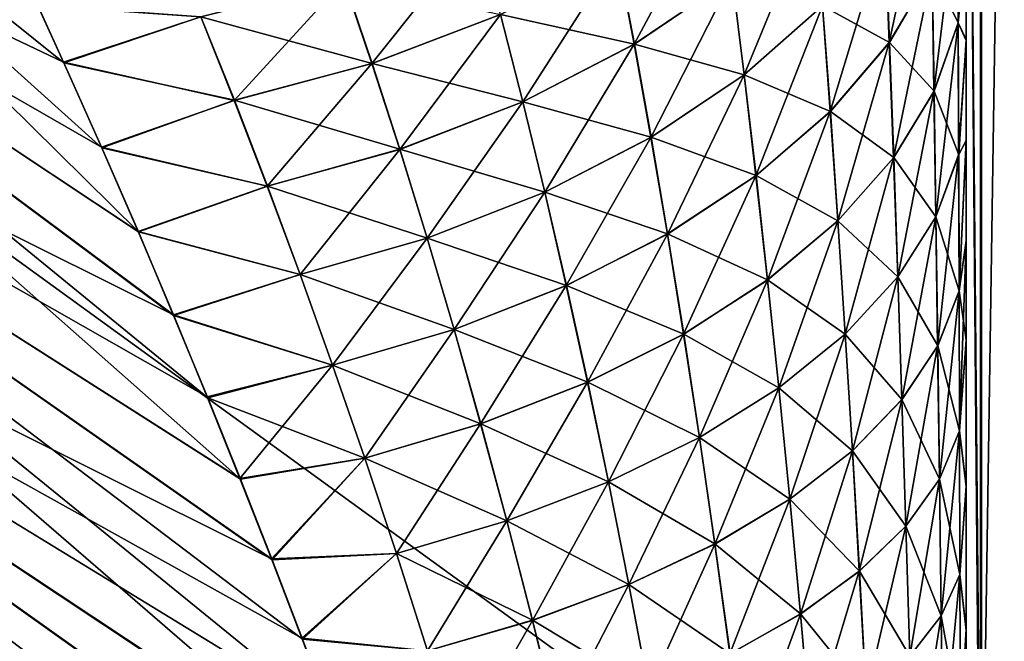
# Model space of a CAD drawing. Header units: metres. Extents: x -2 to 85, y -75 to 96.
# Tile 229 of 256: x 12.823 to 13.007, y -28.221 to -28.105. Entities that reach past the tile are written whole.
import ezdxf

# ---------------------------------------------------------------- set-up
doc = ezdxf.new("R2010")
doc.units = ezdxf.units.M
doc.layers.add('solid_20204500', color=7, linetype='CONTINUOUS')

msp = doc.modelspace()

# ---------------------------------------------------------------- linework, layer by layer
at = {"layer": 'solid_20204500'}
for points in [[(13.011467, -27.707018, 9.148958), (13.002711, -27.737936, 9.121456), (13.002706, -28.285189, 9.70224)], [(13.011461, -28.25592, 9.731492), (13.011467, -27.707018, 9.148958), (13.002706, -28.285189, 9.70224)], [(13.011633, -27.706959, -9.14875), (13.011638, -28.255859, -9.731288), (13.002874, -27.737902, -9.12126)], [(13.002874, -27.737902, -9.12126), (13.002879, -28.285151, -9.702046), (13, -27.965853, -9.311)], [(13.002706, -28.285189, 9.70224), (13.002711, -27.737936, 9.121456), (13, -27.965782, 9.311002)], [(13.011638, -28.255859, -9.731288), (13.002879, -28.285151, -9.702046), (13.002874, -27.737902, -9.12126)], [(12.694905, -28.057657, -6.822567), (13, -28.278904, -7.120751), (13, -27.881025, -6.543023)], [(13, -28.278919, 7.120772), (12.694905, -28.057659, 6.822567), (13, -27.881054, 6.543067)], [(13, -27.881054, 6.543067), (13, -27.881025, -6.543023), (13, -28.278904, -7.120751)], [(13, -28.278919, 7.120772), (13, -27.881054, 6.543067), (13, -28.278904, -7.120751)], [(13.002706, -28.285189, 9.70224), (13, -27.965782, 9.311002), (13, -28.518314, 9.873107)], [(13, -28.488586, 8.500904), (13, -28.518314, 9.873107), (13, -27.965782, 9.311002)], [(13, -28.108997, 8.441374), (13, -27.965782, 9.311002), (13, -28.090256, 8.430165)], [(13, -28.127819, 8.451778), (13, -27.965782, 9.311002), (13, -28.108997, 8.441374)], [(13, -28.146597, 8.461394), (13, -27.965782, 9.311002), (13, -28.127819, 8.451778)], [(13, -28.165211, 8.470235), (13, -27.965782, 9.311002), (13, -28.146597, 8.461394)], [(13, -28.192568, 8.482072), (13, -27.965782, 9.311002), (13, -28.165211, 8.470235)], [(13, -28.219398, 8.492096), (13, -27.965782, 9.311002), (13, -28.192568, 8.482072)], [(13, -28.245747, 8.50039), (13, -27.965782, 9.311002), (13, -28.219398, 8.492096)], [(13, -28.271467, 8.507142), (13, -27.965782, 9.311002), (13, -28.245747, 8.50039)], [(13, -28.296467, 8.512456), (13, -27.965782, 9.311002), (13, -28.271467, 8.507142)], [(13, -28.320835, 8.516187), (13, -27.965782, 9.311002), (13, -28.296467, 8.512456)], [(13, -28.344515, 8.518489), (13, -27.965782, 9.311002), (13, -28.320835, 8.516187)], [(13, -28.367426, 8.519555), (13, -27.965782, 9.311002), (13, -28.344515, 8.518489)], [(13, -28.38957, 8.519359), (13, -27.965782, 9.311002), (13, -28.367426, 8.519555)], [(13, -28.410973, 8.517856), (13, -27.965782, 9.311002), (13, -28.38957, 8.519359)], [(13, -28.431589, 8.515211), (13, -27.965782, 9.311002), (13, -28.410973, 8.517856)], [(13, -28.451385, 8.511558), (13, -27.965782, 9.311002), (13, -28.431589, 8.515211)], [(13, -28.488586, 8.500904), (13, -27.965782, 9.311002), (13, -28.451385, 8.511558)], [(13, -28.518383, -9.873095), (13, -27.978838, -8.346095), (13, -27.965853, -9.311)], [(13.002879, -28.285151, -9.702046), (13, -28.518383, -9.873095), (13, -27.965853, -9.311)], [(13, -28.518383, -9.873095), (13, -27.996773, -8.36194), (13, -27.978838, -8.346095)], [(13, -28.518383, -9.873095), (13, -28.015129, -8.377086), (13, -27.996773, -8.36194)], [(13, -28.518383, -9.873095), (13, -28.033787, -8.391503), (13, -28.015129, -8.377086)], [(13, -28.518383, -9.873095), (13, -28.052595, -8.40516), (13, -28.033787, -8.391503)], [(12.845032, -28.144844, -8.230972), (12.711346, -28.056049, -8.121925), (12.734788, -28.035999, -8.11)], [(12.838171, -28.12908, -8.216391), (12.845032, -28.144844, -8.230972), (12.734788, -28.035999, -8.11)], [(12.831054, -28.113178, -8.200939), (12.838171, -28.12908, -8.216391), (12.734788, -28.035999, -8.11)], [(12.826175, -28.102482, -8.190113), (12.831054, -28.113178, -8.200939), (12.734788, -28.035999, -8.11)], [(13, -28.518383, -9.873095), (13, -28.071411, -8.418022), (13, -28.052595, -8.40516)], [(12.864145, -28.191124, -8.269742), (12.689055, -28.079489, -8.129715), (12.711346, -28.056049, -8.121925)], [(12.85158, -28.160324, 8.244695), (12.711345, -28.056049, 8.121925), (12.689055, -28.079489, 8.129715)], [(12.831035, -28.113079, 8.200966), (12.826156, -28.102386, 8.190151), (12.711345, -28.056049, 8.121925)], [(12.838135, -28.128981, 8.21641), (12.831035, -28.113079, 8.200966), (12.711345, -28.056049, 8.121925)], [(12.844983, -28.144735, 8.230976), (12.838135, -28.128981, 8.21641), (12.711345, -28.056049, 8.121925)], [(12.85158, -28.160324, 8.244695), (12.844983, -28.144735, 8.230976), (12.711345, -28.056049, 8.121925)], [(12.858006, -28.175882, -8.257626), (12.864145, -28.191124, -8.269742), (12.711346, -28.056049, -8.121925)], [(12.851637, -28.160465, -8.24472), (12.858006, -28.175882, -8.257626), (12.711346, -28.056049, -8.121925)], [(12.845032, -28.144844, -8.230972), (12.851637, -28.160465, -8.24472), (12.711346, -28.056049, -8.121925)], [(12.694905, -28.057657, -6.822567), (12.694764, -28.450058, -7.361812), (13, -28.278904, -7.120751)], [(13, -28.278919, 7.120772), (12.694764, -28.450058, 7.361812), (12.694905, -28.057659, 6.822567)], [(12.998446, -28.08172, 8.395206), (12.998535, -28.105709, 8.411491), (13, -28.071566, 8.418133)], [(12.998535, -28.105709, 8.411491), (13, -28.090256, 8.430165), (13, -28.071566, 8.418133)], [(13, -28.518383, -9.873095), (13, -28.090096, -8.430058), (13, -28.071411, -8.418022)], [(12.984811, -28.088556, 8.336922), (12.985637, -28.109394, 8.354005), (12.993267, -28.073784, 8.357121)], [(12.985637, -28.109394, 8.354005), (12.993636, -28.095787, 8.374264), (12.993267, -28.073784, 8.357121)], [(12.886505, -28.250179, -8.310723), (12.668666, -28.105665, -8.133002), (12.689055, -28.079489, -8.129715)], [(12.869971, -28.206011, 8.28109), (12.689055, -28.079489, 8.129715), (12.668666, -28.105665, 8.133002)], [(12.881237, -28.235714, -8.301557), (12.886505, -28.250179, -8.310723), (12.689055, -28.079489, -8.129715)], [(12.875757, -28.221056, -8.29169), (12.881237, -28.235714, -8.301557), (12.689055, -28.079489, -8.129715)], [(12.87006, -28.2062, -8.281096), (12.875757, -28.221056, -8.29169), (12.689055, -28.079489, -8.129715)], [(12.864145, -28.191124, -8.269742), (12.87006, -28.2062, -8.281096), (12.689055, -28.079489, -8.129715)], [(12.857929, -28.175718, 8.257589), (12.85158, -28.160324, 8.244695), (12.689055, -28.079489, 8.129715)], [(12.864058, -28.19095, 8.269717), (12.857929, -28.175718, 8.257589), (12.689055, -28.079489, 8.129715)], [(12.869971, -28.206011, 8.28109), (12.864058, -28.19095, 8.269717), (12.689055, -28.079489, 8.129715)], [(12.93468, -28.09292, 8.249444), (12.937877, -28.109713, 8.267083), (12.953905, -28.07983, 8.264733)], [(12.937877, -28.109713, 8.267083), (12.956203, -28.097303, 8.282734), (12.953905, -28.07983, 8.264733)], [(12.993636, -28.095787, 8.374264), (12.993997, -28.118532, 8.390579), (12.998446, -28.08172, 8.395206)], [(12.993649, -28.095758, -8.374307), (12.998453, -28.081688, -8.395254), (12.998542, -28.10568, -8.411539)], [(12.993997, -28.118532, 8.390579), (12.998535, -28.105709, 8.411491), (12.998446, -28.08172, 8.395206)], [(13, -28.090096, -8.430058), (12.998542, -28.10568, -8.411539), (12.998453, -28.081688, -8.395254)], [(12.956203, -28.097303, 8.282734), (12.958454, -28.115465, 8.300131), (12.971655, -28.083469, 8.300185)], [(12.958454, -28.115465, 8.300131), (12.973132, -28.102528, 8.31782), (12.971655, -28.083469, 8.300185)], [(12.883519, -28.097765, 8.208497), (12.888774, -28.113317, 8.225622), (12.908599, -28.08843, 8.218618)], [(12.888774, -28.113317, 8.225622), (12.912839, -28.104158, 8.236319), (12.908599, -28.08843, 8.218618)], [(12.973132, -28.102528, 8.31782), (12.97458, -28.122303, 8.334785), (12.984811, -28.088556, 8.336922)], [(12.973155, -28.102505, -8.317851), (12.98483, -28.08853, -8.336958), (12.985655, -28.109369, -8.354042)], [(12.97458, -28.122303, 8.334785), (12.985637, -28.109394, 8.354005), (12.984811, -28.088556, 8.336922)], [(12.985655, -28.109369, -8.354042), (12.98483, -28.08853, -8.336958), (12.993649, -28.095758, -8.374307)], [(12.998535, -28.105709, 8.411491), (13, -28.108997, 8.441374), (13, -28.090256, 8.430165)], [(13, -28.090096, -8.430058), (13, -28.108829, -8.441269), (12.998542, -28.10568, -8.411539)], [(13, -28.518383, -9.873095), (13, -28.108829, -8.441269), (13, -28.090096, -8.430058)], [(12.912839, -28.104158, 8.236319), (12.91701, -28.120476, 8.253506), (12.93468, -28.09292, 8.249444)], [(12.912864, -28.104147, -8.236332), (12.934707, -28.092905, -8.249463), (12.937902, -28.109697, -8.267102)], [(12.91701, -28.120476, 8.253506), (12.937877, -28.109713, 8.267083), (12.93468, -28.09292, 8.249444)], [(12.937902, -28.109697, -8.267102), (12.934707, -28.092905, -8.249463), (12.956228, -28.097284, -8.282759)], [(12.985637, -28.109394, 8.354005), (12.986444, -28.13096, 8.37031), (12.993636, -28.095787, 8.374264)], [(12.985655, -28.109369, -8.354042), (12.993649, -28.095758, -8.374307), (12.99401, -28.118505, -8.390621)], [(12.986444, -28.13096, 8.37031), (12.993997, -28.118532, 8.390579), (12.993636, -28.095787, 8.374264)], [(12.99401, -28.118505, -8.390621), (12.993649, -28.095758, -8.374307), (12.998542, -28.10568, -8.411539)], [(12.883519, -28.097765, 8.208497), (12.856729, -28.104582, 8.201105), (12.862983, -28.120214, 8.217566)], [(12.856749, -28.104578, -8.201109), (12.883543, -28.097757, -8.208505), (12.888797, -28.11331, -8.225631)], [(12.883519, -28.097765, 8.208497), (12.862983, -28.120214, 8.217566), (12.888774, -28.113317, 8.225622)], [(12.888797, -28.11331, -8.225631), (12.883543, -28.097757, -8.208505), (12.912864, -28.104147, -8.236332)], [(12.937877, -28.109713, 8.267083), (12.941015, -28.127148, 8.284158), (12.956203, -28.097303, 8.282734)], [(12.937902, -28.109697, -8.267102), (12.956228, -28.097284, -8.282759), (12.958478, -28.115446, -8.300157)], [(12.941015, -28.127148, 8.284158), (12.958454, -28.115465, 8.300131), (12.956203, -28.097303, 8.282734)], [(12.958478, -28.115446, -8.300157), (12.956228, -28.097284, -8.282759), (12.973155, -28.102505, -8.317851)], [(12.856729, -28.104582, 8.201105), (12.826156, -28.102386, 8.190151), (12.831035, -28.113079, 8.200966)], [(12.856749, -28.104578, -8.201109), (12.831054, -28.113178, -8.200939), (12.826175, -28.102482, -8.190113)], [(12.888774, -28.113317, 8.225622), (12.893959, -28.129387, 8.242262), (12.912839, -28.104158, 8.236319)], [(12.888797, -28.11331, -8.225631), (12.912864, -28.104147, -8.236332), (12.917035, -28.120464, -8.253519)], [(12.893959, -28.129387, 8.242262), (12.91701, -28.120476, 8.253506), (12.912839, -28.104158, 8.236319)], [(12.917035, -28.120464, -8.253519), (12.912864, -28.104147, -8.236332), (12.937902, -28.109697, -8.267102)], [(12.958454, -28.115465, 8.300131), (12.960662, -28.134314, 8.316904), (12.973132, -28.102528, 8.31782)], [(12.958478, -28.115446, -8.300157), (12.973155, -28.102505, -8.317851), (12.974601, -28.122282, -8.334816)], [(12.960662, -28.134314, 8.316904), (12.97458, -28.122303, 8.334785), (12.973132, -28.102528, 8.31782)], [(12.974601, -28.122282, -8.334816), (12.973155, -28.102505, -8.317851), (12.985655, -28.109369, -8.354042)], [(12.90548, -28.305817, -8.340556), (12.650749, -28.133799, -8.131726), (12.668666, -28.105665, -8.133002)], [(12.891432, -28.264132, 8.31915), (12.668666, -28.105665, 8.133002), (12.650749, -28.133799, 8.131726)], [(12.901048, -28.292236, -8.334099), (12.90548, -28.305817, -8.340556), (12.668666, -28.105665, -8.133002)], [(12.896415, -28.278423, -8.326979), (12.901048, -28.292236, -8.334099), (12.668666, -28.105665, -8.133002)], [(12.891567, -28.264408, -8.319191), (12.896415, -28.278423, -8.326979), (12.668666, -28.105665, -8.133002)], [(12.886505, -28.250179, -8.310723), (12.891567, -28.264408, -8.319191), (12.668666, -28.105665, -8.133002)], [(12.875645, -28.220839, 8.291681), (12.869971, -28.206011, 8.28109), (12.668666, -28.105665, 8.133002)], [(12.881107, -28.23547, 8.301541), (12.875645, -28.220839, 8.291681), (12.668666, -28.105665, 8.133002)], [(12.886375, -28.249918, 8.310703), (12.881107, -28.23547, 8.301541), (12.668666, -28.105665, 8.133002)], [(12.891432, -28.264132, 8.31915), (12.886375, -28.249918, 8.310703), (12.668666, -28.105665, 8.133002)], [(12.862983, -28.120214, 8.217566), (12.856729, -28.104582, 8.201105), (12.831035, -28.113079, 8.200966)], [(12.863002, -28.120211, -8.217571), (12.831054, -28.113178, -8.200939), (12.856749, -28.104578, -8.201109)], [(12.863002, -28.120211, -8.217571), (12.856749, -28.104578, -8.201109), (12.888797, -28.11331, -8.225631)], [(12.993997, -28.118532, 8.390579), (12.994348, -28.142008, 8.405966), (12.998535, -28.105709, 8.411491)], [(12.99401, -28.118505, -8.390621), (12.998542, -28.10568, -8.411539), (12.998628, -28.130413, -8.426845)], [(12.994348, -28.142008, 8.405966), (12.998622, -28.13044, 8.426798), (12.998535, -28.105709, 8.411491)], [(12.998535, -28.105709, 8.411491), (12.998622, -28.13044, 8.426798), (13, -28.108997, 8.441374)], [(13, -28.108829, -8.441269), (12.998628, -28.130413, -8.426845), (12.998542, -28.10568, -8.411539)], [(12.91701, -28.120476, 8.253506), (12.921116, -28.137381, 8.270165), (12.937877, -28.109713, 8.267083)], [(12.917035, -28.120464, -8.253519), (12.937902, -28.109697, -8.267102), (12.941039, -28.127132, -8.284178)], [(12.921116, -28.137381, 8.270165), (12.941015, -28.127148, 8.284158), (12.937877, -28.109713, 8.267083)], [(12.941039, -28.127132, -8.284178), (12.937902, -28.109697, -8.267102), (12.958478, -28.115446, -8.300157)], [(12.97458, -28.122303, 8.334785), (12.975994, -28.142788, 8.35102), (12.985637, -28.109394, 8.354005)], [(12.974601, -28.122282, -8.334816), (12.985655, -28.109369, -8.354042), (12.986461, -28.130938, -8.370347)], [(12.975994, -28.142788, 8.35102), (12.986444, -28.13096, 8.37031), (12.985637, -28.109394, 8.354005)], [(12.986461, -28.130938, -8.370347), (12.985655, -28.109369, -8.354042), (12.99401, -28.118505, -8.390621)], [(12.998622, -28.13044, 8.426798), (13, -28.127819, 8.451778), (13, -28.108997, 8.441374)], [(13, -28.108829, -8.441269), (13, -28.127644, -8.451677), (12.998628, -28.130413, -8.426845)], [(13, -28.518383, -9.873095), (13, -28.127644, -8.451677), (13, -28.108829, -8.441269)], [(12.862983, -28.120214, 8.217566), (12.831035, -28.113079, 8.200966), (12.838135, -28.128981, 8.21641)], [(12.863002, -28.120211, -8.217571), (12.838171, -28.12908, -8.216391), (12.831054, -28.113178, -8.200939)], [(12.888774, -28.113317, 8.225622), (12.862983, -28.120214, 8.217566), (12.869176, -28.136284, 8.233563)], [(12.863002, -28.120211, -8.217571), (12.888797, -28.11331, -8.225631), (12.893982, -28.129381, -8.242271)], [(12.888774, -28.113317, 8.225622), (12.869176, -28.136284, 8.233563), (12.893959, -28.129387, 8.242262)], [(12.893982, -28.129381, -8.242271), (12.888797, -28.11331, -8.225631), (12.917035, -28.120464, -8.253519)], [(12.941015, -28.127148, 8.284158), (12.944098, -28.145229, 8.300652), (12.958454, -28.115465, 8.300131)], [(12.941039, -28.127132, -8.284178), (12.958478, -28.115446, -8.300157), (12.960684, -28.134296, -8.31693)], [(12.944098, -28.145229, 8.300652), (12.960662, -28.134314, 8.316904), (12.958454, -28.115465, 8.300131)], [(12.960684, -28.134296, -8.31693), (12.958478, -28.115446, -8.300157), (12.974601, -28.122282, -8.334816)], [(12.986444, -28.13096, 8.37031), (12.987231, -28.153242, 8.385737), (12.993997, -28.118532, 8.390579)], [(12.986461, -28.130938, -8.370347), (12.99401, -28.118505, -8.390621), (12.99436, -28.141985, -8.406009)], [(12.987231, -28.153242, 8.385737), (12.994348, -28.142008, 8.405966), (12.993997, -28.118532, 8.390579)], [(12.99436, -28.141985, -8.406009), (12.99401, -28.118505, -8.390621), (12.998628, -28.130413, -8.426845)], [(12.869176, -28.136284, 8.233563), (12.862983, -28.120214, 8.217566), (12.838135, -28.128981, 8.21641)], [(12.869195, -28.13628, -8.233568), (12.838171, -28.12908, -8.216391), (12.863002, -28.120211, -8.217571)], [(12.869195, -28.13628, -8.233568), (12.863002, -28.120211, -8.217571), (12.893982, -28.129381, -8.242271)], [(12.893959, -28.129387, 8.242262), (12.899078, -28.145983, 8.258405), (12.91701, -28.120476, 8.253506)], [(12.893982, -28.129381, -8.242271), (12.917035, -28.120464, -8.253519), (12.92114, -28.137371, -8.27018)], [(12.899078, -28.145983, 8.258405), (12.921116, -28.137381, 8.270165), (12.91701, -28.120476, 8.253506)], [(12.92114, -28.137371, -8.27018), (12.917035, -28.120464, -8.253519), (12.941039, -28.127132, -8.284178)], [(12.960662, -28.134314, 8.316904), (12.962823, -28.153841, 8.332993), (12.97458, -28.122303, 8.334785)], [(12.960684, -28.134296, -8.31693), (12.974601, -28.122282, -8.334816), (12.976014, -28.142769, -8.351051)], [(12.962823, -28.153841, 8.332993), (12.975994, -28.142788, 8.35102), (12.97458, -28.122303, 8.334785)], [(12.976014, -28.142769, -8.351051), (12.974601, -28.122282, -8.334816), (12.986461, -28.130938, -8.370347)], [(12.921116, -28.137381, 8.270165), (12.925159, -28.154882, 8.286281), (12.941015, -28.127148, 8.284158)], [(12.92114, -28.137371, -8.27018), (12.941039, -28.127132, -8.284178), (12.944121, -28.145216, -8.300671)], [(12.925159, -28.154882, 8.286281), (12.944098, -28.145229, 8.300652), (12.941015, -28.127148, 8.284158)], [(12.944121, -28.145216, -8.300671), (12.941039, -28.127132, -8.284178), (12.960684, -28.134296, -8.31693)], [(12.998622, -28.13044, 8.426798), (12.998706, -28.155899, 8.441024), (13, -28.127819, 8.451778)], [(13, -28.127644, -8.451677), (12.998712, -28.155876, -8.441071), (12.998628, -28.130413, -8.426845)], [(12.998706, -28.155899, 8.441024), (13, -28.146597, 8.461394), (13, -28.127819, 8.451778)], [(13, -28.127644, -8.451677), (13, -28.146414, -8.461297), (12.998712, -28.155876, -8.441071)], [(13, -28.518383, -9.873095), (13, -28.146414, -8.461297), (13, -28.127644, -8.451677)], [(12.869176, -28.136284, 8.233563), (12.838135, -28.128981, 8.21641), (12.844983, -28.144735, 8.230976)], [(12.869195, -28.13628, -8.233568), (12.845032, -28.144844, -8.230972), (12.838171, -28.12908, -8.216391)], [(12.893959, -28.129387, 8.242262), (12.869176, -28.136284, 8.233563), (12.875312, -28.152798, 8.249087)], [(12.869195, -28.13628, -8.233568), (12.893982, -28.129381, -8.242271), (12.899099, -28.145975, -8.258414)], [(12.893959, -28.129387, 8.242262), (12.875312, -28.152798, 8.249087), (12.899078, -28.145983, 8.258405)], [(12.899099, -28.145975, -8.258414), (12.893982, -28.129381, -8.242271), (12.92114, -28.137371, -8.27018)], [(12.975994, -28.142788, 8.35102), (12.977375, -28.163967, 8.366427), (12.986444, -28.13096, 8.37031)], [(12.976014, -28.142769, -8.351051), (12.986461, -28.130938, -8.370347), (12.987247, -28.153221, -8.385775)], [(12.977375, -28.163967, 8.366427), (12.987231, -28.153242, 8.385737), (12.986444, -28.13096, 8.37031)], [(12.987247, -28.153221, -8.385775), (12.986461, -28.130938, -8.370347), (12.99436, -28.141985, -8.406009)], [(12.994348, -28.142008, 8.405966), (12.994689, -28.166203, 8.420325), (12.998622, -28.13044, 8.426798)], [(12.99436, -28.141985, -8.406009), (12.998628, -28.130413, -8.426845), (12.998712, -28.155876, -8.441071)], [(12.994689, -28.166203, 8.420325), (12.998706, -28.155899, 8.441024), (12.998622, -28.13044, 8.426798)], [(12.921068, -28.357813, -8.359755), (12.635837, -28.163094, -8.125898), (12.650749, -28.133799, -8.131726)], [(12.909574, -28.318813, 8.346224), (12.650749, -28.133799, 8.131726), (12.635837, -28.163094, 8.125898)], [(12.917486, -28.345181, -8.355947), (12.921068, -28.357813, -8.359755), (12.650749, -28.133799, -8.131726)], [(12.913694, -28.332296, -8.351479), (12.917486, -28.345181, -8.355947), (12.650749, -28.133799, -8.131726)], [(12.909698, -28.319166, -8.346351), (12.913694, -28.332296, -8.351479), (12.650749, -28.133799, -8.131726)], [(12.90548, -28.305817, -8.340556), (12.909698, -28.319166, -8.346351), (12.650749, -28.133799, -8.131726)], [(12.896277, -28.27813, 8.32691), (12.891432, -28.264132, 8.31915), (12.650749, -28.133799, 8.131726)], [(12.90092, -28.291927, 8.334007), (12.896277, -28.27813, 8.32691), (12.650749, -28.133799, 8.131726)], [(12.905353, -28.305485, 8.340442), (12.90092, -28.291927, 8.334007), (12.650749, -28.133799, 8.131726)], [(12.909574, -28.318813, 8.346224), (12.905353, -28.305485, 8.340442), (12.650749, -28.133799, 8.131726)], [(12.944098, -28.145229, 8.300652), (12.947124, -28.16395, 8.316504), (12.960662, -28.134314, 8.316904)], [(12.944121, -28.145216, -8.300671), (12.960684, -28.134296, -8.31693), (12.962845, -28.153824, -8.333018)], [(12.947124, -28.16395, 8.316504), (12.962823, -28.153841, 8.332993), (12.960662, -28.134314, 8.316904)], [(12.962845, -28.153824, -8.333018), (12.960684, -28.134296, -8.31693), (12.976014, -28.142769, -8.351051)], [(12.875312, -28.152798, 8.249087), (12.869176, -28.136284, 8.233563), (12.844983, -28.144735, 8.230976)], [(12.87533, -28.152794, -8.249093), (12.845032, -28.144844, -8.230972), (12.869195, -28.13628, -8.233568)], [(12.87533, -28.152794, -8.249093), (12.869195, -28.13628, -8.233568), (12.899099, -28.145975, -8.258414)], [(12.899078, -28.145983, 8.258405), (12.904134, -28.163105, 8.274036), (12.921116, -28.137381, 8.270165)], [(12.899099, -28.145975, -8.258414), (12.92114, -28.137371, -8.27018), (12.925181, -28.154871, -8.286296)], [(12.904134, -28.163105, 8.274036), (12.925159, -28.154882, 8.286281), (12.921116, -28.137381, 8.270165)], [(12.925181, -28.154871, -8.286296), (12.92114, -28.137371, -8.27018), (12.944121, -28.145216, -8.300671)], [(12.962823, -28.153841, 8.332993), (12.964936, -28.174032, 8.348304), (12.975994, -28.142788, 8.35102)], [(12.962845, -28.153824, -8.333018), (12.976014, -28.142769, -8.351051), (12.977393, -28.16395, -8.366459)], [(12.964936, -28.174032, 8.348304), (12.977375, -28.163967, 8.366427), (12.975994, -28.142788, 8.35102)], [(12.977393, -28.16395, -8.366459), (12.976014, -28.142769, -8.351051), (12.987247, -28.153221, -8.385775)], [(12.987231, -28.153242, 8.385737), (12.987996, -28.176228, 8.400188), (12.994348, -28.142008, 8.405966)], [(12.987247, -28.153221, -8.385775), (12.99436, -28.141985, -8.406009), (12.994699, -28.166182, -8.420367)], [(12.987996, -28.176228, 8.400188), (12.994689, -28.166203, 8.420325), (12.994348, -28.142008, 8.405966)], [(12.994699, -28.166182, -8.420367), (12.99436, -28.141985, -8.406009), (12.998712, -28.155876, -8.441071)], [(12.875312, -28.152798, 8.249087), (12.844983, -28.144735, 8.230976), (12.85158, -28.160324, 8.244695)], [(12.87533, -28.152794, -8.249093), (12.851637, -28.160465, -8.24472), (12.845032, -28.144844, -8.230972)], [(12.899078, -28.145983, 8.258405), (12.875312, -28.152798, 8.249087), (12.881391, -28.16976, 8.264129)], [(12.87533, -28.152794, -8.249093), (12.899099, -28.145975, -8.258414), (12.904154, -28.163099, -8.274047)], [(12.899078, -28.145983, 8.258405), (12.881391, -28.16976, 8.264129), (12.904134, -28.163105, 8.274036)], [(12.904154, -28.163099, -8.274047), (12.899099, -28.145975, -8.258414), (12.925181, -28.154871, -8.286296)], [(12.925159, -28.154882, 8.286281), (12.929136, -28.172968, 8.301798), (12.944098, -28.145229, 8.300652)], [(12.925181, -28.154871, -8.286296), (12.944121, -28.145216, -8.300671), (12.947145, -28.163939, -8.316525)], [(12.929136, -28.172968, 8.301798), (12.947124, -28.16395, 8.316504), (12.944098, -28.145229, 8.300652)], [(12.947145, -28.163939, -8.316525), (12.944121, -28.145216, -8.300671), (12.962845, -28.153824, -8.333018)], [(12.998706, -28.155899, 8.441024), (12.998787, -28.182079, 8.454067), (13, -28.146597, 8.461394)], [(13, -28.146414, -8.461297), (13, -28.165018, -8.470143), (12.998712, -28.155876, -8.441071)], [(12.998787, -28.182079, 8.454067), (13, -28.165211, 8.470235), (13, -28.146597, 8.461394)], [(13, -28.518383, -9.873095), (13, -28.165018, -8.470143), (13, -28.146414, -8.461297)], [(12.881391, -28.16976, 8.264129), (12.875312, -28.152798, 8.249087), (12.85158, -28.160324, 8.244695)], [(12.881408, -28.169756, -8.264134), (12.851637, -28.160465, -8.24472), (12.87533, -28.152794, -8.249093)], [(12.881408, -28.169756, -8.264134), (12.87533, -28.152794, -8.249093), (12.904154, -28.163099, -8.274047)], [(12.947124, -28.16395, 8.316504), (12.950086, -28.183294, 8.331628), (12.962823, -28.153841, 8.332993)], [(12.947145, -28.163939, -8.316525), (12.962845, -28.153824, -8.333018), (12.964956, -28.174017, -8.34833)], [(12.950086, -28.183294, 8.331628), (12.964936, -28.174032, 8.348304), (12.962823, -28.153841, 8.332993)], [(12.964956, -28.174017, -8.34833), (12.962845, -28.153824, -8.333018), (12.977393, -28.16395, -8.366459)], [(12.977375, -28.163967, 8.366427), (12.978718, -28.185825, 8.380911), (12.987231, -28.153242, 8.385737)], [(12.977393, -28.16395, -8.366459), (12.987247, -28.153221, -8.385775), (12.98801, -28.17621, -8.400226)], [(12.978718, -28.185825, 8.380911), (12.987996, -28.176228, 8.400188), (12.987231, -28.153242, 8.385737)], [(12.98801, -28.17621, -8.400226), (12.987247, -28.153221, -8.385775), (12.994699, -28.166182, -8.420367)], [(12.904134, -28.163105, 8.274036), (12.90912, -28.18075, 8.289107), (12.925159, -28.154882, 8.286281)], [(12.904154, -28.163099, -8.274047), (12.925181, -28.154871, -8.286296), (12.929157, -28.172958, -8.301813)], [(12.90912, -28.18075, 8.289107), (12.929136, -28.172968, 8.301798), (12.925159, -28.154882, 8.286281)], [(12.929157, -28.172958, -8.301813), (12.925181, -28.154871, -8.286296), (12.947145, -28.163939, -8.316525)], [(12.994689, -28.166203, 8.420325), (12.995019, -28.191107, 8.433556), (12.998706, -28.155899, 8.441024)], [(12.994699, -28.166182, -8.420367), (12.998712, -28.155876, -8.441071), (12.998793, -28.182058, -8.454114)], [(12.995019, -28.191107, 8.433556), (12.998787, -28.182079, 8.454067), (12.998706, -28.155899, 8.441024)], [(13, -28.165018, -8.470143), (12.998793, -28.182058, -8.454114), (12.998712, -28.155876, -8.441071)], [(12.881391, -28.16976, 8.264129), (12.85158, -28.160324, 8.244695), (12.857929, -28.175718, 8.257589)], [(12.881408, -28.169756, -8.264134), (12.858006, -28.175882, -8.257626), (12.851637, -28.160465, -8.24472)], [(12.930573, -28.394131, -8.36722), (12.624348, -28.19272, -8.115682), (12.635837, -28.163094, -8.125898)], [(12.924301, -28.369757, 8.362824), (12.635837, -28.163094, 8.125898), (12.624348, -28.19272, 8.115683)], [(12.924435, -28.370193, -8.362898), (12.930573, -28.394131, -8.36722), (12.635837, -28.163094, -8.125898)], [(12.921068, -28.357813, -8.359755), (12.924435, -28.370193, -8.362898), (12.635837, -28.163094, -8.125898)], [(12.91358, -28.331924, 8.351354), (12.909574, -28.318813, 8.346224), (12.635837, -28.163094, 8.125898)], [(12.917362, -28.344778, 8.355821), (12.91358, -28.331924, 8.351354), (12.635837, -28.163094, 8.125898)], [(12.920934, -28.357384, 8.35964), (12.917362, -28.344778, 8.355821), (12.635837, -28.163094, 8.125898)], [(12.924301, -28.369757, 8.362824), (12.920934, -28.357384, 8.35964), (12.635837, -28.163094, 8.125898)], [(12.904134, -28.163105, 8.274036), (12.881391, -28.16976, 8.264129), (12.887405, -28.187166, 8.27864)], [(12.881408, -28.169756, -8.264134), (12.904154, -28.163099, -8.274047), (12.909139, -28.180742, -8.289119)], [(12.904134, -28.163105, 8.274036), (12.887405, -28.187166, 8.27864), (12.90912, -28.18075, 8.289107)], [(12.909139, -28.180742, -8.289119), (12.904154, -28.163099, -8.274047), (12.929157, -28.172958, -8.301813)], [(12.929136, -28.172968, 8.301798), (12.933038, -28.191624, 8.31663), (12.947124, -28.16395, 8.316504)], [(12.929157, -28.172958, -8.301813), (12.947145, -28.163939, -8.316525), (12.950106, -28.183283, -8.331648)], [(12.933038, -28.191624, 8.31663), (12.950086, -28.183294, 8.331628), (12.947124, -28.16395, 8.316504)], [(12.950106, -28.183283, -8.331648), (12.947145, -28.163939, -8.316525), (12.964956, -28.174017, -8.34833)], [(12.964936, -28.174032, 8.348304), (12.966995, -28.194872, 8.362742), (12.977375, -28.163967, 8.366427)], [(12.964956, -28.174017, -8.34833), (12.977393, -28.16395, -8.366459), (12.978736, -28.18581, -8.380942)], [(12.966995, -28.194872, 8.362742), (12.978718, -28.185825, 8.380911), (12.977375, -28.163967, 8.366427)], [(12.978736, -28.18581, -8.380942), (12.977393, -28.16395, -8.366459), (12.98801, -28.17621, -8.400226)], [(13, -28.165018, -8.470143), (13, -28.192356, -8.481986), (12.998793, -28.182058, -8.454114)], [(13, -28.518383, -9.873095), (13, -28.192356, -8.481986), (13, -28.165018, -8.470143)], [(12.987996, -28.176228, 8.400188), (12.988737, -28.199903, 8.413566), (12.994689, -28.166203, 8.420325)], [(12.98801, -28.17621, -8.400226), (12.994699, -28.166182, -8.420367), (12.995029, -28.191088, -8.433598)], [(12.988737, -28.199903, 8.413566), (12.995019, -28.191107, 8.433556), (12.994689, -28.166203, 8.420325)], [(12.995029, -28.191088, -8.433598), (12.994699, -28.166182, -8.420367), (12.998793, -28.182058, -8.454114)], [(12.998787, -28.182079, 8.454067), (13, -28.192568, 8.482072), (13, -28.165211, 8.470235)], [(12.881391, -28.16976, 8.264129), (12.857929, -28.175718, 8.257589), (12.864058, -28.19095, 8.269717)], [(12.887422, -28.187162, -8.278646), (12.858006, -28.175882, -8.257626), (12.881408, -28.169756, -8.264134)], [(12.887405, -28.187166, 8.27864), (12.881391, -28.16976, 8.264129), (12.864058, -28.19095, 8.269717)], [(12.887422, -28.187162, -8.278646), (12.881408, -28.169756, -8.264134), (12.909139, -28.180742, -8.289119)], [(12.90912, -28.18075, 8.289107), (12.914023, -28.198895, 8.303536), (12.929136, -28.172968, 8.301798)], [(12.909139, -28.180742, -8.289119), (12.929157, -28.172958, -8.301813), (12.933058, -28.191614, -8.316646)], [(12.914023, -28.198895, 8.303536), (12.933038, -28.191624, 8.31663), (12.929136, -28.172968, 8.301798)], [(12.933058, -28.191614, -8.316646), (12.929157, -28.172958, -8.301813), (12.950106, -28.183283, -8.331648)], [(12.950086, -28.183294, 8.331628), (12.952977, -28.203243, 8.345929), (12.964936, -28.174032, 8.348304)], [(12.950106, -28.183283, -8.331648), (12.964956, -28.174017, -8.34833), (12.967014, -28.194859, -8.362768)], [(12.952977, -28.203243, 8.345929), (12.966995, -28.194872, 8.362742), (12.964936, -28.174032, 8.348304)], [(12.967014, -28.194859, -8.362768), (12.964956, -28.174017, -8.34833), (12.978736, -28.18581, -8.380942)], [(12.887422, -28.187162, -8.278646), (12.864145, -28.191124, -8.269742), (12.858006, -28.175882, -8.257626)], [(12.978718, -28.185825, 8.380911), (12.980022, -28.208351, 8.394373), (12.987996, -28.176228, 8.400188)], [(12.978736, -28.18581, -8.380942), (12.98801, -28.17621, -8.400226), (12.988751, -28.199888, -8.413602)], [(12.980022, -28.208351, 8.394373), (12.988737, -28.199903, 8.413566), (12.987996, -28.176228, 8.400188)], [(12.988751, -28.199888, -8.413602), (12.98801, -28.17621, -8.400226), (12.995029, -28.191088, -8.433598)], [(12.90912, -28.18075, 8.289107), (12.887405, -28.187166, 8.27864), (12.89334, -28.204998, 8.292546)], [(12.887422, -28.187162, -8.278646), (12.909139, -28.180742, -8.289119), (12.914042, -28.198889, -8.303547)], [(12.90912, -28.18075, 8.289107), (12.89334, -28.204998, 8.292546), (12.914023, -28.198895, 8.303536)], [(12.914042, -28.198889, -8.303547), (12.909139, -28.180742, -8.289119), (12.933058, -28.191614, -8.316646)], [(12.933038, -28.191624, 8.31663), (12.936855, -28.210829, 8.33069), (12.950086, -28.183294, 8.331628)], [(12.933058, -28.191614, -8.316646), (12.950106, -28.183283, -8.331648), (12.952997, -28.203232, -8.34595)], [(12.936855, -28.210829, 8.33069), (12.952977, -28.203243, 8.345929), (12.950086, -28.183294, 8.331628)], [(12.952997, -28.203232, -8.34595), (12.950106, -28.183283, -8.331648), (12.967014, -28.194859, -8.362768)], [(12.995019, -28.191107, 8.433556), (12.995337, -28.216705, 8.445557), (12.998787, -28.182079, 8.454067)], [(12.995029, -28.191088, -8.433598), (12.998793, -28.182058, -8.454114), (12.99887, -28.208954, -8.465874)], [(12.995337, -28.216705, 8.445557), (12.998865, -28.208971, 8.465828), (12.998787, -28.182079, 8.454067)], [(12.998787, -28.182079, 8.454067), (12.998865, -28.208971, 8.465828), (13, -28.192568, 8.482072)], [(13, -28.192356, -8.481986), (12.99887, -28.208954, -8.465874), (12.998793, -28.182058, -8.454114)], [(12.887405, -28.187166, 8.27864), (12.864058, -28.19095, 8.269717), (12.869971, -28.206011, 8.28109)], [(12.887422, -28.187162, -8.278646), (12.87006, -28.2062, -8.281096), (12.864145, -28.191124, -8.269742)], [(12.89334, -28.204998, 8.292546), (12.887405, -28.187166, 8.27864), (12.869971, -28.206011, 8.28109)], [(12.893355, -28.204994, -8.292553), (12.87006, -28.2062, -8.281096), (12.887422, -28.187162, -8.278646)], [(12.893355, -28.204994, -8.292553), (12.887422, -28.187162, -8.278646), (12.914042, -28.198889, -8.303547)], [(12.966995, -28.194872, 8.362742), (12.968997, -28.216343, 8.376214), (12.978718, -28.185825, 8.380911)], [(12.967014, -28.194859, -8.362768), (12.978736, -28.18581, -8.380942), (12.980039, -28.208336, -8.394404)], [(12.968997, -28.216343, 8.376214), (12.980022, -28.208351, 8.394373), (12.978718, -28.185825, 8.380911)], [(12.980039, -28.208336, -8.394404), (12.978736, -28.18581, -8.380942), (12.988751, -28.199888, -8.413602)], [(12.914023, -28.198895, 8.303536), (12.918835, -28.217525, 8.31724), (12.933038, -28.191624, 8.31663)], [(12.914042, -28.198889, -8.303547), (12.933058, -28.191614, -8.316646), (12.936874, -28.210821, -8.330706)], [(12.918835, -28.217525, 8.31724), (12.936855, -28.210829, 8.33069), (12.933038, -28.191624, 8.31663)], [(12.936874, -28.210821, -8.330706), (12.933058, -28.191614, -8.316646), (12.952997, -28.203232, -8.34595)], [(12.988737, -28.199903, 8.413566), (12.989454, -28.224257, 8.425768), (12.995019, -28.191107, 8.433556)], [(12.988751, -28.199888, -8.413602), (12.995029, -28.191088, -8.433598), (12.995348, -28.21669, -8.445598)], [(12.989454, -28.224257, 8.425768), (12.995337, -28.216705, 8.445557), (12.995019, -28.191107, 8.433556)], [(12.995348, -28.21669, -8.445598), (12.995029, -28.191088, -8.433598), (12.99887, -28.208954, -8.465874)], [(12.998865, -28.208971, 8.465828), (13, -28.219398, 8.492096), (13, -28.192568, 8.482072)], [(13, -28.192356, -8.481986), (13, -28.219162, -8.492014), (12.99887, -28.208954, -8.465874)], [(13, -28.518383, -9.873095), (13, -28.219162, -8.492014), (13, -28.192356, -8.481986)], [(12.939873, -28.437954, -8.367409), (12.616592, -28.221832, -8.101395), (12.624348, -28.19272, -8.115682)], [(12.935583, -28.416225, 8.368857), (12.624348, -28.19272, 8.115683), (12.616593, -28.221832, 8.101396)], [(12.935758, -28.416771, -8.368775), (12.939873, -28.437954, -8.367409), (12.624348, -28.19272, -8.115682)], [(12.930573, -28.394131, -8.36722), (12.935758, -28.416771, -8.368775), (12.624348, -28.19272, -8.115682)], [(12.930368, -28.393635, 8.367208), (12.924301, -28.369757, 8.362824), (12.624348, -28.19272, 8.115683)], [(12.935583, -28.416225, 8.368857), (12.930368, -28.393635, 8.367208), (12.624348, -28.19272, 8.115683)], [(12.952977, -28.203243, 8.345929), (12.955793, -28.22378, 8.359317), (12.966995, -28.194872, 8.362742)], [(12.952997, -28.203232, -8.34595), (12.967014, -28.194859, -8.362768), (12.969015, -28.216331, -8.37624)], [(12.955793, -28.22378, 8.359317), (12.968997, -28.216343, 8.376214), (12.966995, -28.194872, 8.362742)], [(12.969015, -28.216331, -8.37624), (12.967014, -28.194859, -8.362768), (12.980039, -28.208336, -8.394404)], [(12.914023, -28.198895, 8.303536), (12.89334, -28.204998, 8.292546), (12.899179, -28.223234, 8.305771)], [(12.893355, -28.204994, -8.292553), (12.914042, -28.198889, -8.303547), (12.918852, -28.21752, -8.317251)], [(12.914023, -28.198895, 8.303536), (12.899179, -28.223234, 8.305771), (12.918835, -28.217525, 8.31724)], [(12.918852, -28.21752, -8.317251), (12.914042, -28.198889, -8.303547), (12.936874, -28.210821, -8.330706)], [(12.980022, -28.208351, 8.394373), (12.981284, -28.231525, 8.406717), (12.988737, -28.199903, 8.413566)], [(12.980039, -28.208336, -8.394404), (12.988751, -28.199888, -8.413602), (12.989468, -28.224243, -8.425805)], [(12.981284, -28.231525, 8.406717), (12.989454, -28.224257, 8.425768), (12.988737, -28.199903, 8.413566)], [(12.989468, -28.224243, -8.425805), (12.988751, -28.199888, -8.413602), (12.995348, -28.21669, -8.445598)], [(12.936855, -28.210829, 8.33069), (12.94058, -28.23057, 8.34389), (12.952977, -28.203243, 8.345929)], [(12.936874, -28.210821, -8.330706), (12.952997, -28.203232, -8.34595), (12.955812, -28.22377, -8.359338)], [(12.94058, -28.23057, 8.34389), (12.955793, -28.22378, 8.359317), (12.952977, -28.203243, 8.345929)], [(12.955812, -28.22377, -8.359338), (12.952997, -28.203232, -8.34595), (12.969015, -28.216331, -8.37624)], [(12.89334, -28.204998, 8.292546), (12.869971, -28.206011, 8.28109), (12.875645, -28.220839, 8.291681)], [(12.893355, -28.204994, -8.292553), (12.875757, -28.221056, -8.29169), (12.87006, -28.2062, -8.281096)], [(12.899179, -28.223234, 8.305771), (12.89334, -28.204998, 8.292546), (12.875645, -28.220839, 8.291681)], [(12.899194, -28.22323, -8.305779), (12.875757, -28.221056, -8.29169), (12.893355, -28.204994, -8.292553)], [(12.899194, -28.22323, -8.305779), (12.893355, -28.204994, -8.292553), (12.918852, -28.21752, -8.317251)], [(12.968997, -28.216343, 8.376214), (12.970937, -28.23843, 8.388624), (12.980022, -28.208351, 8.394373)], [(12.969015, -28.216331, -8.37624), (12.980039, -28.208336, -8.394404), (12.9813, -28.231514, -8.406749)], [(12.970937, -28.23843, 8.388624), (12.981284, -28.231525, 8.406717), (12.980022, -28.208351, 8.394373)], [(12.9813, -28.231514, -8.406749), (12.980039, -28.208336, -8.394404), (12.989468, -28.224243, -8.425805)], [(12.995337, -28.216705, 8.445557), (12.995645, -28.24299, 8.456228), (12.998865, -28.208971, 8.465828)], [(12.995348, -28.21669, -8.445598), (12.99887, -28.208954, -8.465874), (12.998945, -28.236549, -8.476248)], [(12.995645, -28.24299, 8.456228), (12.99894, -28.236565, 8.476203), (12.998865, -28.208971, 8.465828)], [(12.998865, -28.208971, 8.465828), (12.99894, -28.236565, 8.476203), (13, -28.219398, 8.492096)], [(13, -28.219162, -8.492014), (12.998945, -28.236549, -8.476248), (12.99887, -28.208954, -8.465874)], [(12.918835, -28.217525, 8.31724), (12.923539, -28.236622, 8.330134), (12.936855, -28.210829, 8.33069)], [(12.918852, -28.21752, -8.317251), (12.936874, -28.210821, -8.330706), (12.940598, -28.230562, -8.343906)], [(12.923539, -28.236622, 8.330134), (12.94058, -28.23057, 8.34389), (12.936855, -28.210829, 8.33069)], [(12.940598, -28.230562, -8.343906), (12.936874, -28.210821, -8.330706), (12.955812, -28.22377, -8.359338)], [(12.955793, -28.22378, 8.359317), (12.958527, -28.244888, 8.3717), (12.968997, -28.216343, 8.376214)], [(12.955812, -28.22377, -8.359338), (12.969015, -28.216331, -8.37624), (12.970954, -28.23842, -8.38865)], [(12.958527, -28.244888, 8.3717), (12.970937, -28.23843, 8.388624), (12.968997, -28.216343, 8.376214)], [(12.970954, -28.23842, -8.38865), (12.969015, -28.216331, -8.37624), (12.9813, -28.231514, -8.406749)], [(12.918835, -28.217525, 8.31724), (12.899179, -28.223234, 8.305771), (12.904904, -28.241858, 8.318236)], [(12.899194, -28.22323, -8.305779), (12.918852, -28.21752, -8.317251), (12.923555, -28.236618, -8.330147)], [(12.918835, -28.217525, 8.31724), (12.904904, -28.241858, 8.318236), (12.923539, -28.236622, 8.330134)], [(12.923555, -28.236618, -8.330147), (12.918852, -28.21752, -8.317251), (12.940598, -28.230562, -8.343906)], [(12.989454, -28.224257, 8.425768), (12.990145, -28.249273, 8.436698), (12.995337, -28.216705, 8.445557)], [(12.989468, -28.224243, -8.425805), (12.995348, -28.21669, -8.445598), (12.995654, -28.242977, -8.456269)], [(12.990145, -28.249273, 8.436698), (12.995645, -28.24299, 8.456228), (12.995337, -28.216705, 8.445557)], [(12.995654, -28.242977, -8.456269), (12.995348, -28.21669, -8.445598), (12.998945, -28.236549, -8.476248)], [(12.99894, -28.236565, 8.476203), (13, -28.245747, 8.50039), (13, -28.219398, 8.492096)], [(13, -28.219162, -8.492014), (13, -28.245481, -8.500313), (12.998945, -28.236549, -8.476248)], [(13, -28.518383, -9.873095), (13, -28.245481, -8.500313), (13, -28.219162, -8.492014)], [(12.899179, -28.223234, 8.305771), (12.875645, -28.220839, 8.291681), (12.881107, -28.23547, 8.301541)], [(12.899194, -28.22323, -8.305779), (12.881237, -28.235714, -8.301557), (12.875757, -28.221056, -8.29169)]]:
    msp.add_3dface(points, dxfattribs=at)

doc.saveas('drawing.dxf')
